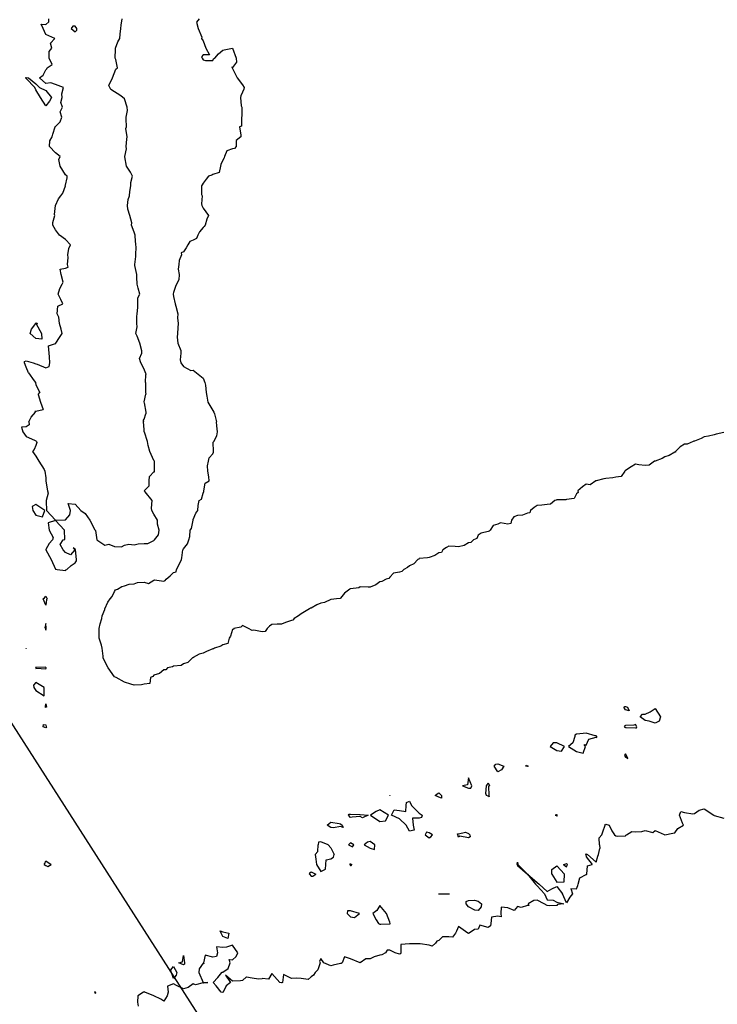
# Model space of a CAD drawing. Header units: inches. Extents: x 158323 to 160611, y 432808 to 437248.
# Tile 71 of 228: x 159241 to 159277, y 436732 to 436782. Entities that reach past the tile are written whole.
import ezdxf

# ---------------------------------------------------------------- set-up
doc = ezdxf.new("R2010")
doc.units = ezdxf.units.IN
doc.header["$MEASUREMENT"] = 0
doc.linetypes.add('CENTER', pattern=[0])
for name, color, linetype, lineweight in [('Hoogtelijn-bestaand 5.00 M', 7, 'Continuous', 15), ('Hoogtelijn-bestaand 6.00 M', 7, 'Continuous', 15), ('Profielen', 3, 'Continuous', 60)]:
    doc.layers.add(name, color=color, linetype=linetype, lineweight=lineweight)

msp = doc.modelspace()

# ---------------------------------------------------------------- linework, layer by layer
at = {"layer": 'Hoogtelijn-bestaand 5.00 M', "color": 252, "linetype": 'Continuous', "lineweight": 25}
for p, q in [((159250.414, 436763.75, 5), (159250.75, 436763.482, 5)), ((159250.75, 436763.482, 5), (159250.844, 436763.25, 5)), ((159250.844, 436763.25, 5), (159250.874, 436763.126, 5)), ((159250.874, 436763.126, 5), (159250.904, 436762.75, 5)), ((159250.904, 436762.75, 5), (159250.935, 436762.565, 5)), ((159250.935, 436762.565, 5), (159250.987, 436762.25, 5)), ((159250.987, 436762.25, 5), (159251.25, 436761.835, 5)), ((159251.25, 436761.835, 5), (159251.307, 436761.75, 5)), ((159251.307, 436761.75, 5), (159251.333, 436761.668, 5)), ((159251.333, 436761.668, 5), (159251.428, 436761.25, 5))]:
    msp.add_line(p, q, dxfattribs=at)
for points in [[(159250.56, 436781.75, 5), (159250.426, 436781.574, 5), (159250.505, 436781.25, 5), (159250.681, 436780.819, 5), (159250.679, 436780.75, 5), (159250.75, 436780.625, 5), (159250.886, 436780.25, 5), (159251.083, 436779.917, 5), (159250.75, 436779.917, 5), (159250.679, 436779.821, 5), (159250.702, 436779.75, 5), (159250.75, 436779.667, 5), (159250.875, 436779.625, 5), (159251.25, 436779.625, 5), (159251.29, 436779.71, 5), (159251.35, 436779.75, 5), (159251.536, 436779.964, 5), (159251.75, 436780.15, 5), (159251.833, 436780.167, 5), (159252.25, 436780.25, 5), (159252.44, 436779.75, 5), (159252.453, 436779.547, 5), (159252.25, 436779.281, 5), (159252.211, 436779.289, 5), (159252.236, 436779.25, 5), (159252.25, 436779.22, 5), (159252.485, 436778.75, 5), (159252.75, 436778.385, 5), (159252.84, 436778.25, 5), (159252.834, 436778.166, 5), (159252.75, 436778.018, 5), (159252.668, 436777.833, 5), (159252.662, 436777.75, 5), (159252.682, 436777.318, 5), (159252.721, 436777.25, 5), (159252.718, 436776.782, 5), (159252.71, 436776.75, 5), (159252.704, 436776.297, 5), (159252.61, 436776.25, 5), (159252.669, 436775.831, 5), (159252.665, 436775.75, 5), (159252.437, 436775.563, 5), (159252.443, 436775.25, 5), (159252.352, 436775.148, 5), (159252.25, 436775.146, 5), (159251.969, 436775.032, 5), (159251.837, 436774.75, 5), (159251.824, 436774.677, 5), (159251.75, 436774.554, 5), (159251.661, 436774.339, 5), (159251.645, 436774.25, 5), (159251.565, 436773.935, 5), (159251.25, 436773.831, 5), (159251.199, 436773.801, 5), (159251.033, 436773.75, 5), (159250.906, 436773.594, 5), (159250.75, 436773.392, 5), (159250.7, 436773.3, 5), (159250.667, 436773.25, 5), (159250.68, 436772.82, 5), (159250.7, 436772.75, 5), (159250.667, 436772.333, 5), (159250.687, 436772.25, 5), (159250.75, 436772.114, 5), (159251.036, 436771.75, 5), (159250.94, 436771.56, 5), (159250.855, 436771.25, 5), (159250.815, 436771.185, 5), (159250.75, 436771.142, 5), (159250.576, 436770.924, 5), (159250.481, 436770.75, 5), (159250.422, 436770.578, 5), (159250.25, 436770.493, 5), (159250.072, 436770.428, 5), (159249.974, 436770.25, 5), (159249.899, 436770.101, 5), (159249.75, 436769.894, 5), (159249.645, 436769.855, 5), (159249.653, 436769.75, 5), (159249.534, 436769.466, 5), (159249.511, 436769.25, 5), (159249.483, 436769.017, 5), (159249.543, 436768.75, 5), (159249.522, 436768.478, 5), (159249.407, 436768.25, 5), (159249.355, 436768.146, 5), (159249.25, 436767.839, 5), (159249.231, 436767.769, 5), (159249.229, 436767.75, 5), (159249.25, 436767.63, 5), (159249.336, 436767.25, 5), (159249.37, 436767.13, 5), (159249.469, 436766.75, 5), (159249.456, 436766.544, 5), (159249.477, 436766.25, 5), (159249.471, 436766.029, 5), (159249.455, 436765.75, 5), (159249.442, 436765.558, 5), (159249.466, 436765.25, 5), (159249.614, 436764.886, 5), (159249.613, 436764.75, 5), (159249.59, 436764.411, 5), (159249.621, 436764.25, 5), (159249.75, 436764.067, 5), (159250.135, 436763.865, 5), (159250.25, 436763.888, 5), (159250.414, 436763.75, 5)], [(159277.25, 436760.716, 5), (159276.863, 436760.637, 5), (159276.75, 436760.588, 5), (159276.469, 436760.531, 5), (159276.25, 436760.49, 5), (159276.094, 436760.406, 5), (159275.75, 436760.274, 5), (159275.719, 436760.281, 5), (159275.691, 436760.25, 5), (159275.383, 436760.117, 5), (159275.25, 436760.124, 5), (159275.018, 436759.982, 5), (159274.791, 436759.75, 5), (159274.793, 436759.707, 5), (159274.75, 436759.709, 5), (159274.46, 436759.54, 5), (159274.25, 436759.472, 5), (159274.115, 436759.385, 5), (159273.75, 436759.26, 5), (159273.739, 436759.261, 5), (159273.716, 436759.25, 5), (159273.445, 436759.055, 5), (159273.25, 436759.045, 5), (159272.922, 436759.078, 5), (159272.75, 436759.107, 5), (159272.536, 436758.964, 5), (159272.25, 436758.79, 5), (159272.222, 436758.778, 5), (159272.202, 436758.75, 5), (159272.016, 436758.484, 5), (159271.75, 436758.446, 5), (159271.596, 436758.404, 5), (159271.25, 436758.37, 5), (159271.138, 436758.362, 5), (159270.75, 436758.257, 5), (159270.745, 436758.255, 5), (159270.734, 436758.25, 5), (159270.451, 436758.049, 5), (159270.25, 436758.084, 5), (159270.049, 436757.951, 5), (159269.812, 436757.75, 5), (159269.833, 436757.667, 5), (159269.75, 436757.596, 5), (159269.638, 436757.362, 5), (159269.25, 436757.31, 5), (159269.203, 436757.298, 5), (159268.75, 436757.288, 5), (159268.719, 436757.281, 5), (159268.646, 436757.25, 5), (159268.429, 436757.071, 5), (159268.25, 436757.062, 5), (159267.983, 436757.017, 5), (159267.75, 436757, 5), (159267.602, 436756.898, 5), (159267.412, 436756.75, 5), (159267.376, 436756.624, 5), (159267.25, 436756.606, 5), (159266.996, 436756.504, 5), (159266.75, 436756.5, 5), (159266.568, 436756.432, 5), (159266.445, 436756.25, 5), (159266.41, 436756.09, 5), (159266.25, 436756.06, 5), (159265.883, 436756.117, 5), (159265.75, 436756.062, 5), (159265.507, 436755.993, 5), (159265.352, 436755.75, 5), (159265.302, 436755.698, 5), (159265.25, 436755.682, 5), (159264.904, 436755.596, 5), (159264.75, 436755.487, 5), (159264.677, 436755.323, 5), (159264.517, 436755.25, 5), (159264.375, 436755.125, 5), (159264.25, 436755.104, 5), (159264.038, 436754.962, 5), (159263.75, 436754.904, 5), (159263.576, 436754.924, 5), (159263.25, 436754.94, 5), (159263.133, 436754.867, 5), (159262.949, 436754.75, 5), (159262.879, 436754.621, 5), (159262.75, 436754.597, 5), (159262.539, 436754.461, 5), (159262.25, 436754.363, 5), (159262.163, 436754.337, 5), (159261.75, 436754.301, 5), (159261.723, 436754.277, 5), (159261.673, 436754.25, 5), (159261.47, 436754.03, 5), (159261.25, 436753.927, 5), (159261.157, 436753.843, 5), (159260.973, 436753.75, 5), (159260.856, 436753.644, 5), (159260.75, 436753.607, 5), (159260.44, 436753.56, 5), (159260.25, 436753.353, 5), (159260.21, 436753.29, 5), (159260.069, 436753.25, 5), (159259.853, 436753.147, 5), (159259.75, 436753.122, 5), (159259.539, 436752.961, 5), (159259.25, 436752.857, 5), (159259.144, 436752.856, 5), (159258.75, 436752.86, 5), (159258.676, 436752.824, 5), (159258.25, 436752.764, 5), (159258.234, 436752.766, 5), (159258.219, 436752.75, 5), (159257.948, 436752.552, 5), (159257.75, 436752.284, 5), (159257.728, 436752.272, 5), (159257.539, 436752.25, 5), (159257.273, 436752.227, 5), (159257.25, 436752.221, 5), (159256.926, 436752.074, 5), (159256.75, 436752.041, 5), (159256.543, 436751.957, 5), (159256.25, 436751.791, 5), (159256.22, 436751.78, 5), (159256.17, 436751.75, 5), (159255.911, 436751.589, 5), (159255.75, 436751.5, 5), (159255.602, 436751.398, 5), (159255.387, 436751.25, 5), (159255.324, 436751.176, 5), (159255.25, 436751.163, 5), (159254.945, 436751.055, 5), (159254.75, 436750.964, 5), (159254.527, 436750.973, 5), (159254.25, 436750.958, 5), (159254.13, 436750.87, 5), (159254.009, 436750.75, 5), (159253.911, 436750.589, 5), (159253.75, 436750.581, 5), (159253.328, 436750.672, 5), (159253.25, 436750.652, 5), (159253.068, 436750.75, 5), (159252.75, 436750.9, 5), (159252.677, 436750.823, 5), (159252.315, 436750.75, 5), (159252.296, 436750.704, 5), (159252.25, 436750.693, 5), (159252.146, 436750.354, 5), (159252.073, 436750.25, 5), (159252.009, 436749.991, 5), (159251.75, 436749.919, 5), (159251.652, 436749.848, 5), (159251.332, 436749.75, 5), (159251.279, 436749.721, 5), (159251.25, 436749.716, 5), (159250.925, 436749.575, 5), (159250.75, 436749.49, 5), (159250.549, 436749.451, 5), (159250.25, 436749.274, 5), (159250.242, 436749.258, 5), (159250.217, 436749.25, 5), (159249.984, 436749.016, 5), (159249.75, 436748.954, 5), (159249.633, 436748.867, 5), (159249.25, 436748.835, 5), (159249.195, 436748.805, 5), (159248.95, 436748.75, 5), (159248.856, 436748.644, 5), (159248.75, 436748.645, 5), (159248.539, 436748.461, 5), (159248.25, 436748.372, 5), (159248.198, 436748.302, 5), (159248.077, 436748.25, 5), (159248.047, 436747.953, 5), (159247.75, 436747.917, 5), (159247.617, 436747.884, 5), (159247.25, 436747.863, 5), (159247.083, 436747.917, 5), (159246.75, 436748.015, 5), (159246.332, 436748.25, 5), (159246.25, 436748.29, 5), (159245.919, 436748.75, 5), (159245.75, 436749.072, 5), (159245.675, 436749.25, 5), (159245.661, 436749.339, 5), (159245.611, 436749.75, 5), (159245.591, 436749.909, 5), (159245.47, 436750.25, 5), (159245.463, 436750.537, 5), (159245.47, 436750.75, 5), (159245.52, 436750.98, 5), (159245.601, 436751.25, 5), (159245.61, 436751.39, 5), (159245.75, 436751.721, 5), (159245.759, 436751.741, 5), (159245.76, 436751.75, 5), (159245.906, 436752.094, 5), (159246.021, 436752.25, 5), (159246.121, 436752.379, 5), (159246.25, 436752.629, 5), (159246.292, 436752.708, 5), (159246.406, 436752.75, 5), (159246.621, 436752.88, 5), (159246.75, 436752.911, 5), (159247, 436753, 5), (159247.25, 436753.018, 5), (159247.408, 436753.092, 5), (159247.75, 436753.097, 5), (159247.968, 436753.032, 5), (159248.25, 436753.201, 5), (159248.278, 436753.222, 5), (159248.75, 436753.158, 5), (159248.819, 436753.182, 5), (159248.866, 436753.25, 5), (159249.071, 436753.429, 5), (159249.25, 436753.596, 5), (159249.377, 436753.624, 5), (159249.408, 436753.75, 5), (159249.524, 436753.976, 5), (159249.646, 436754.25, 5), (159249.665, 436754.336, 5), (159249.728, 436754.75, 5), (159249.736, 436754.764, 5), (159249.75, 436754.805, 5), (159249.954, 436755.047, 5), (159250.028, 436755.25, 5), (159250.08, 436755.42, 5), (159250.09, 436755.75, 5), (159250.16, 436755.841, 5), (159250.24, 436756.25, 5), (159250.242, 436756.258, 5), (159250.25, 436756.292, 5), (159250.383, 436756.617, 5), (159250.493, 436756.75, 5), (159250.504, 436756.996, 5), (159250.548, 436757.25, 5), (159250.68, 436757.32, 5), (159250.75, 436757.632, 5), (159250.788, 436757.712, 5), (159250.785, 436757.75, 5), (159250.867, 436758.134, 5), (159251.055, 436758.25, 5), (159251.039, 436758.461, 5), (159250.988, 436758.75, 5), (159250.974, 436759.027, 5), (159251.031, 436759.25, 5), (159251.067, 436759.433, 5), (159251.25, 436759.633, 5), (159251.284, 436759.716, 5), (159251.289, 436759.75, 5), (159251.274, 436760.226, 5), (159251.299, 436760.25, 5), (159251.45, 436760.55, 5), (159251.485, 436760.75, 5), (159251.45, 436761.05, 5), (159251.428, 436761.25, 5)]]:
    msp.add_polyline3d(points, dxfattribs=at)
at = {"layer": 'Hoogtelijn-bestaand 6.00 M', "color": 252, "linetype": 'Continuous', "lineweight": 25}
for p, q in [((159241.872, 436763.75, 6), (159242.159, 436763.341, 6)), ((159247.819, 436763.25, 6), (159247.835, 436763.665, 6)), ((159247.829, 436763.75, 6), (159247.835, 436763.665, 6)), ((159242.159, 436763.341, 6), (159242.22, 436763.25, 6)), ((159242.22, 436763.25, 6), (159242.25, 436763.145, 6)), ((159242.25, 436763.145, 6), (159242.453, 436762.75, 6)), ((159247.819, 436763.25, 6), (159247.821, 436763.179, 6)), ((159247.821, 436763.179, 6), (159247.831, 436762.75, 6)), ((159242.357, 436762.643, 6), (159242.453, 436762.75, 6)), ((159242.357, 436762.643, 6), (159242.475, 436762.25, 6)), ((159247.75, 436762.267, 6), (159247.835, 436762.665, 6)), ((159247.831, 436762.75, 6), (159247.835, 436762.665, 6)), ((159242.475, 436762.25, 6), (159242.619, 436761.881, 6)), ((159247.745, 436762.25, 6), (159247.746, 436762.255, 6)), ((159247.745, 436762.25, 6), (159247.75, 436762.23, 6)), ((159247.746, 436762.255, 6), (159247.75, 436762.267, 6)), ((159247.75, 436762.23, 6), (159247.832, 436761.75, 6)), ((159242.004, 436761.497, 6), (159242.223, 436761.75, 6)), ((159242.195, 436761.805, 6), (159242.223, 436761.75, 6)), ((159242.195, 436761.805, 6), (159242.25, 436761.791, 6)), ((159242.25, 436761.791, 6), (159242.619, 436761.881, 6)), ((159247.75, 436761.397, 6), (159247.836, 436761.664, 6)), ((159247.832, 436761.75, 6), (159247.836, 436761.664, 6)), ((159241.894, 436761.25, 6), (159242.004, 436761.497, 6)), ((159247.699, 436761.301, 6), (159247.75, 436761.397, 6)), ((159247.699, 436761.301, 6), (159247.713, 436761.25, 6)), ((159256.591, 436739.409, 6), (159256.615, 436739.75, 6)), ((159257.118, 436739.75, 6), (159257.25, 436739.591, 6)), ((159258.159, 436739.75, 6), (159258.25, 436739.699, 6)), ((159258.25, 436739.699, 6), (159258.35, 436739.65, 6)), ((159258.35, 436739.65, 6), (159258.417, 436739.75, 6)), ((159258.945, 436739.75, 6), (159259.25, 436739.586, 6)), ((159259.482, 436739.518, 6), (159259.486, 436739.75, 6)), ((159270.919, 436739.75, 6), (159270.932, 436739.568, 6)), ((159256.462, 436739.25, 6), (159256.591, 436739.409, 6)), ((159256.462, 436739.25, 6), (159256.487, 436739.013, 6)), ((159257.25, 436739.591, 6), (159257.415, 436739.25, 6)), ((159257.25, 436739.042, 6), (159257.382, 436739.119, 6)), ((159257.382, 436739.119, 6), (159257.415, 436739.25, 6)), ((159259.25, 436739.586, 6), (159259.482, 436739.518, 6)), ((159270.222, 436739.25, 6), (159270.226, 436739.274, 6)), ((159270.222, 436739.25, 6), (159270.25, 436739.132, 6)), ((159270.226, 436739.274, 6), (159270.25, 436739.284, 6)), ((159270.25, 436739.284, 6), (159270.307, 436739.25, 6)), ((159270.25, 436739.132, 6), (159270.545, 436738.75, 6)), ((159270.307, 436739.25, 6), (159270.75, 436738.862, 6)), ((159270.75, 436738.862, 6), (159270.83, 436739.17, 6)), ((159270.83, 436739.17, 6), (159270.875, 436739.25, 6)), ((159270.875, 436739.25, 6), (159270.932, 436739.568, 6)), ((159242.675, 436738.75, 6), (159242.695, 436738.805, 6)), ((159242.675, 436738.75, 6), (159242.75, 436738.691, 6)), ((159242.695, 436738.805, 6), (159242.75, 436738.944, 6)), ((159242.75, 436738.944, 6), (159243.021, 436738.75, 6)), ((159242.75, 436738.691, 6), (159242.846, 436738.654, 6)), ((159242.846, 436738.654, 6), (159243.021, 436738.75, 6)), ((159256.487, 436739.013, 6), (159256.53, 436738.75, 6)), ((159256.53, 436738.75, 6), (159256.75, 436738.399, 6)), ((159256.982, 436738.518, 6), (159256.994, 436738.75, 6)), ((159256.994, 436738.75, 6), (159257.019, 436738.981, 6)), ((159257.019, 436738.981, 6), (159257.25, 436739.042, 6)), ((159258.219, 436738.781, 6), (159258.227, 436738.75, 6)), ((159258.219, 436738.781, 6), (159258.25, 436738.777, 6)), ((159258.227, 436738.75, 6), (159258.25, 436738.703, 6)), ((159258.25, 436738.777, 6), (159258.319, 436738.75, 6)), ((159258.25, 436738.703, 6), (159258.294, 436738.706, 6)), ((159258.294, 436738.706, 6), (159258.319, 436738.75, 6)), ((159266.725, 436738.75, 6), (159266.732, 436738.768, 6)), ((159266.725, 436738.75, 6), (159266.75, 436738.701, 6)), ((159266.732, 436738.768, 6), (159266.75, 436738.861, 6)), ((159266.75, 436738.861, 6), (159266.774, 436738.75, 6)), ((159266.75, 436738.701, 6), (159267.25, 436738.25, 6)), ((159266.774, 436738.75, 6), (159267.25, 436738.25, 6)), ((159268.5, 436738.5, 6), (159268.75, 436738.674, 6)), ((159268.75, 436738.674, 6), (159269.147, 436738.25, 6)), ((159269.092, 436738.75, 6), (159269.211, 436738.789, 6)), ((159269.092, 436738.75, 6), (159269.25, 436738.63, 6)), ((159269.211, 436738.789, 6), (159269.25, 436738.799, 6)), ((159269.25, 436738.799, 6), (159269.296, 436738.75, 6)), ((159269.25, 436738.63, 6), (159269.283, 436738.717, 6)), ((159269.283, 436738.717, 6), (159269.296, 436738.75, 6)), ((159270.268, 436738.25, 6), (159270.318, 436738.682, 6)), ((159270.318, 436738.682, 6), (159270.545, 436738.75, 6)), ((159256.171, 436738.25, 6), (159256.176, 436738.324, 6)), ((159256.171, 436738.25, 6), (159256.25, 436738.159, 6)), ((159256.176, 436738.324, 6), (159256.25, 436738.37, 6)), ((159256.25, 436738.37, 6), (159256.492, 436738.25, 6)), ((159256.25, 436738.159, 6), (159256.343, 436738.157, 6)), ((159256.343, 436738.157, 6), (159256.492, 436738.25, 6)), ((159256.75, 436738.399, 6), (159256.982, 436738.518, 6)), ((159267.25, 436738.25, 6), (159267.658, 436737.75, 6)), ((159267.25, 436738.25, 6), (159267.75, 436737.832, 6)), ((159268.498, 436738.25, 6), (159268.5, 436738.5, 6)), ((159268.498, 436738.25, 6), (159268.75, 436737.849, 6)), ((159269.13, 436737.87, 6), (159269.147, 436738.25, 6)), ((159269.922, 436738.079, 6), (159270.25, 436738.241, 6)), ((159270.25, 436738.241, 6), (159270.255, 436738.245, 6)), ((159270.255, 436738.245, 6), (159270.268, 436738.25, 6)), ((159267.658, 436737.75, 6), (159267.75, 436737.659, 6)), ((159267.75, 436737.832, 6), (159267.845, 436737.75, 6)), ((159267.75, 436737.659, 6), (159268.125, 436737.25, 6)), ((159267.845, 436737.75, 6), (159268.25, 436737.38, 6)), ((159268.496, 436737.504, 6), (159268.75, 436737.638, 6)), ((159268.75, 436737.849, 6), (159269.13, 436737.87, 6)), ((159268.75, 436737.638, 6), (159269.04, 436737.25, 6)), ((159269.75, 436737.504, 6), (159269.826, 436737.674, 6)), ((159269.826, 436737.674, 6), (159269.829, 436737.75, 6)), ((159269.829, 436737.75, 6), (159269.922, 436738.079, 6)), ((159262.74, 436737.25, 6), (159262.745, 436737.256, 6)), ((159262.745, 436737.256, 6), (159262.75, 436737.257, 6)), ((159262.75, 436737.257, 6), (159263.236, 436737.264, 6)), ((159263.236, 436737.264, 6), (159263.25, 436737.262, 6)), ((159263.25, 436737.262, 6), (159263.264, 436737.25, 6)), ((159268.25, 436737.38, 6), (159268.496, 436737.504, 6)), ((159269.463, 436737.537, 6), (159269.546, 436737.25, 6)), ((159269.463, 436737.537, 6), (159269.75, 436737.504, 6)), ((159252.75, 436732.859, 6), (159252.967, 436733.033, 6)), ((159252.967, 436733.033, 6), (159253.25, 436732.985, 6)), ((159253.25, 436732.985, 6), (159253.571, 436732.929, 6)), ((159253.571, 436732.929, 6), (159253.75, 436732.956, 6))]:
    msp.add_line(p, q, dxfattribs=at)
for points in [[(159241.872, 436763.75, 6), (159241.75, 436764.04, 6), (159241.666, 436764.25, 6), (159241.674, 436764.326, 6), (159241.75, 436764.36, 6), (159242.111, 436764.25, 6), (159242.25, 436764.209, 6), (159242.308, 436764.192, 6), (159242.75, 436763.997, 6), (159242.924, 436764.076, 6), (159242.96, 436764.25, 6), (159242.932, 436764.568, 6), (159242.917, 436764.75, 6), (159242.885, 436765.115, 6), (159243.25, 436765.234, 6), (159243.26, 436765.24, 6), (159243.261, 436765.25, 6), (159243.453, 436765.547, 6), (159243.575, 436765.75, 6), (159243.53, 436765.97, 6), (159243.452, 436766.25, 6), (159243.413, 436766.587, 6), (159243.33, 436766.75, 6), (159243.356, 436767.144, 6), (159243.619, 436767.25, 6), (159243.516, 436767.484, 6), (159243.373, 436767.75, 6), (159243.468, 436768.033, 6), (159243.578, 436768.25, 6), (159243.638, 436768.362, 6), (159243.54, 436768.75, 6), (159243.482, 436769.018, 6), (159243.75, 436769.065, 6), (159243.884, 436769.117, 6), (159243.857, 436769.25, 6), (159243.887, 436769.613, 6), (159243.875, 436769.75, 6), (159243.924, 436770.076, 6), (159244, 436770.25, 6), (159243.75, 436770.522, 6), (159243.454, 436770.75, 6), (159243.25, 436771.024, 6), (159243.108, 436771.25, 6), (159243.1, 436771.4, 6), (159243.208, 436771.75, 6), (159243.195, 436771.805, 6), (159243.241, 436772.25, 6), (159243.24, 436772.261, 6), (159243.25, 436772.262, 6), (159243.4, 436772.6, 6), (159243.51, 436772.75, 6), (159243.612, 436772.888, 6), (159243.745, 436773.25, 6), (159243.744, 436773.256, 6), (159243.75, 436773.283, 6), (159243.84, 436773.66, 6), (159243.834, 436773.75, 6), (159243.75, 436773.808, 6), (159243.482, 436774.25, 6), (159243.412, 436774.588, 6), (159243.476, 436774.75, 6), (159243.25, 436774.939, 6), (159242.941, 436775.25, 6), (159242.96, 436775.54, 6), (159243.081, 436775.75, 6), (159243.115, 436775.885, 6), (159243.233, 436776.25, 6), (159243.23, 436776.27, 6), (159243.25, 436776.27, 6), (159243.485, 436776.515, 6), (159243.56, 436776.75, 6), (159243.488, 436777.012, 6), (159243.601, 436777.25, 6), (159243.514, 436777.486, 6), (159243.578, 436777.75, 6), (159243.558, 436777.942, 6), (159243.65, 436778.25, 6), (159243.25, 436778.404, 6), (159243, 436778.5, 6), (159242.75, 436778.454, 6), (159242.43, 436778.75, 6), (159242.615, 436778.886, 6), (159242.75, 436779.15, 6), (159242.8, 436779.2, 6), (159242.817, 436779.25, 6), (159243.077, 436779.423, 6), (159242.93, 436779.75, 6), (159242.918, 436780.082, 6), (159243.055, 436780.25, 6), (159242.986, 436780.514, 6), (159243.213, 436780.75, 6), (159242.75, 436780.945, 6), (159242.615, 436781.25, 6), (159242.523, 436781.477, 6), (159242.75, 436781.46, 6), (159242.901, 436781.599, 6), (159242.9, 436781.75, 6)], [(159247.829, 436763.75, 6), (159247.75, 436763.938, 6), (159247.583, 436764.25, 6), (159247.52, 436764.481, 6), (159247.628, 436764.75, 6), (159247.638, 436764.862, 6), (159247.53, 436765.25, 6), (159247.394, 436765.606, 6), (159247.337, 436765.75, 6), (159247.406, 436766.094, 6), (159247.374, 436766.25, 6), (159247.385, 436766.615, 6), (159247.393, 436766.75, 6), (159247.435, 436767.065, 6), (159247.439, 436767.25, 6), (159247.43, 436767.57, 6), (159247.53, 436767.75, 6), (159247.453, 436768.047, 6), (159247.397, 436768.25, 6), (159247.386, 436768.614, 6), (159247.38, 436768.75, 6), (159247.288, 436769.212, 6), (159247.276, 436769.25, 6), (159247.332, 436769.669, 6), (159247.328, 436769.75, 6), (159247.341, 436770.159, 6), (159247.336, 436770.25, 6), (159247.303, 436770.697, 6), (159247.295, 436770.75, 6), (159247.25, 436770.906, 6), (159247.114, 436771.25, 6), (159247.12, 436771.38, 6), (159247.023, 436771.75, 6), (159246.927, 436772.073, 6), (159246.899, 436772.25, 6), (159246.94, 436772.56, 6), (159247.008, 436772.75, 6), (159247.03, 436772.97, 6), (159247.077, 436773.25, 6), (159247.073, 436773.427, 6), (159247.159, 436773.75, 6), (159247.052, 436773.948, 6), (159246.862, 436774.25, 6), (159246.766, 436774.734, 6), (159246.763, 436774.75, 6), (159246.854, 436775.146, 6), (159246.844, 436775.25, 6), (159246.865, 436775.635, 6), (159246.888, 436775.75, 6), (159246.83, 436776.17, 6), (159246.851, 436776.25, 6), (159246.834, 436776.666, 6), (159246.833, 436776.75, 6), (159246.912, 436777.088, 6), (159246.89, 436777.25, 6), (159246.75, 436777.678, 6), (159246.569, 436777.84, 6), (159246.055, 436778.148, 6), (159245.953, 436778.351, 6), (159246.146, 436778.75, 6), (159246.309, 436779.191, 6), (159246.4, 436779.25, 6), (159246.321, 436779.679, 6), (159246.284, 436779.75, 6), (159246.295, 436780.205, 6), (159246.302, 436780.25, 6), (159246.423, 436780.578, 6), (159246.518, 436780.75, 6), (159246.539, 436780.961, 6), (159246.57, 436781.25, 6), (159246.578, 436781.423, 6), (159246.632, 436781.75, 6)], [(159241.894, 436761.25, 6), (159241.896, 436761.104, 6), (159241.75, 436761.009, 6), (159241.519, 436760.981, 6), (159241.585, 436760.75, 6), (159241.75, 436760.516, 6), (159242.179, 436760.321, 6), (159242.25, 436760.284, 6), (159242.282, 436760.25, 6), (159242.295, 436760.205, 6), (159242.25, 436760.058, 6), (159242.155, 436759.845, 6), (159242.076, 436759.75, 6), (159242.25, 436759.515, 6), (159242.4, 436759.25, 6), (159242.659, 436758.841, 6), (159242.705, 436758.75, 6), (159242.75, 436758.417, 6), (159242.753, 436758.25, 6), (159242.754, 436758.247, 6), (159242.844, 436757.75, 6), (159242.876, 436757.624, 6), (159242.77, 436757.25, 6), (159242.776, 436757.224, 6), (159242.782, 436756.75, 6), (159243.25, 436756.257, 6), (159243.724, 436756.276, 6), (159243.75, 436756.281, 6), (159243.978, 436756.523, 6), (159244.006, 436756.75, 6), (159243.892, 436757.108, 6), (159244.25, 436757.072, 6), (159244.529, 436756.75, 6), (159244.75, 436756.595, 6), (159244.99, 436756.25, 6), (159245.25, 436755.768, 6), (159245.262, 436755.75, 6), (159245.274, 436755.727, 6), (159245.353, 436755.25, 6), (159245.75, 436754.994, 6), (159245.959, 436755.041, 6), (159246.25, 436754.917, 6), (159246.6, 436754.9, 6), (159246.75, 436754.987, 6), (159246.969, 436755.031, 6), (159247.25, 436755.009, 6), (159247.451, 436755.049, 6), (159247.75, 436755.07, 6), (159247.934, 436755.066, 6), (159248.25, 436755.22, 6), (159248.266, 436755.234, 6), (159248.281, 436755.25, 6), (159248.485, 436755.515, 6), (159248.521, 436755.75, 6), (159248.439, 436756.061, 6), (159248.438, 436756.25, 6), (159248.25, 436756.563, 6), (159248.143, 436756.75, 6), (159248.128, 436756.872, 6), (159248.169, 436757.25, 6), (159247.809, 436757.691, 6), (159247.759, 436757.75, 6), (159248.004, 436757.996, 6), (159248.008, 436758.25, 6), (159248.021, 436758.479, 6), (159248.25, 436758.708, 6), (159248.282, 436758.718, 6), (159248.281, 436758.75, 6), (159248.274, 436759.226, 6), (159248.279, 436759.25, 6), (159248.25, 436759.296, 6), (159248.045, 436759.75, 6), (159247.954, 436760.046, 6), (159247.928, 436760.25, 6), (159247.766, 436760.734, 6), (159247.761, 436760.75, 6), (159247.75, 436760.865, 6), (159247.713, 436761.25, 6)], [(159270.919, 436739.75, 6), (159270.903, 436740.097, 6), (159271.045, 436740.25, 6), (159271.09, 436740.41, 6), (159271.203, 436740.75, 6), (159271.209, 436740.791, 6), (159271.25, 436740.804, 6), (159271.417, 436740.75, 6), (159271.542, 436740.458, 6), (159271.682, 436740.25, 6), (159271.75, 436740.204, 6), (159271.818, 436740.182, 6), (159272.25, 436740.207, 6), (159272.262, 436740.238, 6), (159272.3, 436740.25, 6), (159272.568, 436740.432, 6), (159272.75, 436740.407, 6), (159273.067, 436740.433, 6), (159273.25, 436740.486, 6), (159273.63, 436740.37, 6), (159273.75, 436740.481, 6), (159274.217, 436740.283, 6), (159274.25, 436740.257, 6), (159274.65, 436740.35, 6), (159274.75, 436740.358, 6), (159274.912, 436740.588, 6), (159275.199, 436740.75, 6), (159275.141, 436740.859, 6), (159274.995, 436741.25, 6), (159275.064, 436741.436, 6), (159275.25, 436741.401, 6), (159275.672, 436741.328, 6), (159275.75, 436741.35, 6), (159275.989, 436741.511, 6), (159276.25, 436741.583, 6), (159276.73, 436741.25, 6), (159276.75, 436741.244, 6), (159276.761, 436741.239, 6), (159277.25, 436741.099, 6)], [(159257.118, 436739.75, 6), (159256.75, 436739.905, 6), (159256.623, 436739.878, 6), (159256.615, 436739.75, 6)], [(159258.417, 436739.75, 6), (159258.25, 436739.845, 6), (159258.199, 436739.801, 6), (159258.159, 436739.75, 6)], [(159259.486, 436739.75, 6), (159259.25, 436739.919, 6), (159259.111, 436739.889, 6), (159258.945, 436739.75, 6)], [(159268.125, 436737.25, 6), (159268.25, 436736.958, 6), (159268.568, 436736.932, 6), (159268.75, 436736.831, 6), (159269.103, 436736.75, 6), (159268.791, 436736.709, 6), (159268.75, 436736.664, 6), (159268.353, 436736.647, 6), (159268.25, 436736.667, 6), (159268.109, 436736.75, 6), (159267.75, 436736.938, 6), (159267.574, 436736.926, 6), (159267.298, 436736.75, 6), (159267.333, 436736.667, 6), (159267.25, 436736.663, 6), (159266.943, 436736.557, 6), (159266.75, 436736.62, 6), (159266.583, 436736.417, 6), (159266.25, 436736.544, 6), (159265.92, 436736.58, 6), (159265.896, 436736.25, 6), (159265.913, 436736.088, 6), (159265.75, 436736.121, 6), (159265.422, 436736.079, 6), (159265.393, 436735.75, 6), (159265.374, 436735.626, 6), (159265.25, 436735.545, 6), (159264.832, 436735.668, 6), (159264.75, 436735.468, 6), (159264.558, 436735.442, 6), (159264.295, 436735.25, 6), (159264.253, 436735.247, 6), (159264.25, 436735.243, 6), (159264.226, 436735.25, 6), (159263.75, 436735.595, 6), (159263.648, 436735.352, 6), (159263.601, 436735.25, 6), (159263.446, 436735.054, 6), (159263.25, 436735.073, 6), (159262.932, 436735.068, 6), (159262.75, 436734.884, 6), (159262.653, 436734.847, 6), (159262.57, 436734.75, 6), (159262.403, 436734.598, 6), (159262.25, 436734.641, 6), (159261.79, 436734.71, 6), (159261.75, 436734.709, 6), (159261.291, 436734.709, 6), (159261.25, 436734.717, 6), (159260.82, 436734.68, 6), (159260.812, 436734.25, 6), (159260.801, 436734.199, 6), (159260.75, 436734.19, 6), (159260.523, 436734.25, 6), (159260.25, 436734.393, 6), (159260.114, 436734.386, 6), (159260.039, 436734.25, 6), (159259.844, 436734.156, 6), (159259.75, 436734.138, 6), (159259.45, 436734.05, 6), (159259.25, 436733.956, 6), (159259.041, 436733.959, 6), (159258.75, 436733.75, 6), (159258.25, 436733.951, 6), (159257.942, 436734.058, 6), (159257.83, 436733.75, 6), (159257.783, 436733.717, 6), (159257.75, 436733.708, 6), (159257.374, 436733.626, 6), (159257.25, 436733.599, 6), (159256.893, 436733.75, 6), (159256.75, 436733.968, 6), (159256.682, 436733.818, 6), (159256.703, 436733.75, 6), (159256.599, 436733.401, 6), (159256.454, 436733.25, 6), (159256.372, 436733.128, 6), (159256.25, 436733.046, 6), (159256.092, 436732.908, 6), (159255.75, 436732.947, 6), (159255.528, 436732.972, 6), (159255.25, 436732.954, 6), (159254.839, 436733.161, 6), (159254.795, 436732.75, 6), (159254.764, 436732.736, 6), (159254.75, 436732.738, 6), (159254.664, 436732.75, 6), (159254.25, 436733.211, 6), (159254.088, 436732.912, 6), (159253.75, 436732.956, 6)], [(159263.264, 436737.25, 6), (159263.264, 436737.236, 6), (159263.25, 436737.237, 6), (159262.757, 436737.244, 6), (159262.75, 436737.24, 6), (159262.74, 436737.25, 6)], [(159269.546, 436737.25, 6), (159269.407, 436737.093, 6), (159269.25, 436736.8, 6), (159269.04, 436737.25, 6)], [(159252.75, 436732.859, 6), (159252.664, 436732.836, 6), (159252.25, 436732.811, 6), (159251.886, 436733.114, 6), (159252.142, 436732.75, 6), (159251.927, 436732.573, 6), (159251.768, 436732.25, 6), (159251.758, 436732.242, 6), (159251.75, 436732.24, 6), (159251.679, 436732.25, 6), (159251.417, 436732.583, 6), (159251.267, 436732.75, 6), (159251.5, 436733, 6), (159251.703, 436733.25, 6), (159251.726, 436733.274, 6), (159251.75, 436733.269, 6), (159252.035, 436733.465, 6), (159252.135, 436733.75, 6), (159252.086, 436733.914, 6), (159252.25, 436733.903, 6), (159252.43, 436734.07, 6), (159252.524, 436734.25, 6), (159252.25, 436734.644, 6), (159251.951, 436734.549, 6), (159251.75, 436734.537, 6), (159251.441, 436734.559, 6), (159251.489, 436734.25, 6), (159251.429, 436734.071, 6), (159251.25, 436734.039, 6), (159250.862, 436734.138, 6), (159250.774, 436733.75, 6), (159250.797, 436733.703, 6), (159250.75, 436733.727, 6), (159250.56, 436733.44, 6), (159250.543, 436733.25, 6), (159250.75, 436732.758, 6), (159251, 436732.75, 6), (159250.789, 436732.711, 6), (159250.75, 436732.737, 6), (159250.368, 436732.632, 6), (159250.25, 436732.674, 6), (159249.998, 436732.502, 6), (159249.75, 436732.42, 6), (159249.403, 436732.597, 6), (159249.25, 436732.675, 6), (159248.942, 436732.558, 6), (159248.983, 436732.25, 6), (159248.924, 436732.076, 6), (159248.75, 436731.804, 6), (159248.605, 436731.895, 6), (159248.25, 436732.078, 6), (159247.792, 436732.25, 6), (159247.75, 436732.277, 6), (159247.737, 436732.263, 6), (159247.725, 436732.25, 6), (159247.436, 436732.064, 6), (159247.413, 436731.75, 6), (159247.451, 436731.549, 6)]]:
    msp.add_polyline3d(points, dxfattribs=at)
for points in [[(159244.036, 436781.25, 6), (159244.25, 436781.087, 6), (159244.323, 436781.177, 6), (159244.336, 436781.25, 6), (159244.25, 436781.371, 6), (159244.133, 436781.367, 6)], [(159241.718, 436778.75, 6), (159241.739, 436778.761, 6), (159241.75, 436778.769, 6), (159241.875, 436778.75, 6), (159242.25, 436778.45, 6), (159242.427, 436778.25, 6), (159242.75, 436778.102, 6), (159243.039, 436777.75, 6), (159242.947, 436777.553, 6), (159242.75, 436777.317, 6), (159242.485, 436777.75, 6), (159242.25, 436778.146, 6), (159242.185, 436778.25, 6), (159241.75, 436778.715, 6)], [(159241.956, 436765.75, 6), (159242.024, 436765.976, 6), (159242.238, 436766.25, 6), (159242.243, 436766.257, 6), (159242.25, 436766.286, 6), (159242.333, 436766.25, 6), (159242.268, 436766.232, 6), (159242.53, 436765.75, 6), (159242.545, 436765.456, 6), (159242.25, 436765.496, 6)], [(159242.055, 436756.945, 6), (159242.091, 436756.75, 6), (159242.25, 436756.515, 6), (159242.575, 436756.425, 6), (159242.693, 436756.75, 6), (159242.25, 436757.05, 6)], [(159242.744, 436754.756, 6), (159242.745, 436754.75, 6), (159242.75, 436754.743, 6), (159243.031, 436754.25, 6), (159243.25, 436753.759, 6), (159243.321, 436753.75, 6), (159243.75, 436753.706, 6), (159243.775, 436753.725, 6), (159243.829, 436753.75, 6), (159244.045, 436753.955, 6), (159244.25, 436754.091, 6), (159244.304, 436754.196, 6), (159244.31, 436754.25, 6), (159244.255, 436754.745, 6), (159244.258, 436754.75, 6), (159244.25, 436754.779, 6), (159244.15, 436754.85, 6), (159244.221, 436754.75, 6), (159244.008, 436754.492, 6), (159243.75, 436754.621, 6), (159243.629, 436754.75, 6), (159243.474, 436755.026, 6), (159243.632, 436755.25, 6), (159243.721, 436755.279, 6), (159243.695, 436755.75, 6), (159243.25, 436756.242, 6), (159242.873, 436756.127, 6), (159242.93, 436755.75, 6), (159243.117, 436755.383, 6), (159243.091, 436755.25, 6), (159242.93, 436755.07, 6), (159242.75, 436754.767, 6)], [(159242.615, 436752.25, 6), (159242.687, 436752.313, 6), (159242.75, 436752.394, 6), (159242.826, 436752.25, 6), (159242.785, 436752.215, 6), (159242.75, 436751.94, 6)], [(159242.703, 436750.798, 6), (159242.731, 436750.75, 6), (159242.75, 436750.667, 6), (159242.76, 436750.74, 6), (159242.765, 436750.75, 6), (159242.75, 436751, 6)], [(159241.745, 436749.75, 6), (159241.745, 436749.755, 6), (159241.75, 436749.757, 6), (159241.756, 436749.75, 6), (159241.757, 436749.743, 6), (159241.75, 436749.74, 6)], [(159242.23, 436748.771, 6), (159242.238, 436748.75, 6), (159242.25, 436748.721, 6), (159242.269, 436748.731, 6), (159242.75, 436748.705, 6), (159242.769, 436748.731, 6), (159242.77, 436748.75, 6), (159242.75, 436748.773, 6), (159242.718, 436748.782, 6), (159242.25, 436748.763, 6)], [(159242.128, 436747.872, 6), (159242.141, 436747.75, 6), (159242.25, 436747.59, 6), (159242.673, 436747.327, 6), (159242.673, 436747.75, 6), (159242.25, 436748, 6)], [(159242.723, 436746.75, 6), (159242.729, 436746.771, 6), (159242.75, 436746.917, 6), (159242.787, 436746.75, 6), (159242.755, 436746.745, 6), (159242.75, 436746.727, 6)], [(159272.157, 436746.75, 6), (159272.211, 436746.789, 6), (159272.25, 436746.788, 6), (159272.34, 436746.75, 6), (159272.434, 436746.566, 6), (159272.25, 436746.615, 6)], [(159272.995, 436746.25, 6), (159273.11, 436746.391, 6), (159273.25, 436746.395, 6), (159273.49, 436746.51, 6), (159273.75, 436746.684, 6), (159274.027, 436746.25, 6), (159273.956, 436746.044, 6), (159273.75, 436745.927, 6), (159273.455, 436746.045, 6), (159273.25, 436746.071, 6)], [(159242.619, 436745.75, 6), (159242.631, 436745.869, 6), (159242.75, 436745.846, 6), (159242.773, 436745.75, 6), (159242.784, 436745.716, 6), (159242.75, 436745.699, 6)], [(159272.177, 436745.75, 6), (159272.25, 436745.712, 6), (159272.284, 436745.716, 6), (159272.75, 436745.706, 6), (159272.795, 436745.705, 6), (159272.826, 436745.75, 6), (159272.75, 436745.875, 6), (159272.663, 436745.837, 6), (159272.25, 436745.818, 6), (159272.203, 436745.797, 6)], [(159269.336, 436744.75, 6), (159269.75, 436744.491, 6), (159270.097, 436744.403, 6), (159270.208, 436744.75, 6), (159270.145, 436744.855, 6), (159270.25, 436744.824, 6), (159270.379, 436745.121, 6), (159270.75, 436745.221, 6), (159270.786, 436745.214, 6), (159270.791, 436745.25, 6), (159270.75, 436745.286, 6), (159270.708, 436745.292, 6), (159270.25, 436745.422, 6), (159270.086, 436745.414, 6), (159269.75, 436745.371, 6), (159269.668, 436745.333, 6), (159269.669, 436745.25, 6), (159269.571, 436744.929, 6)], [(159268.41, 436744.75, 6), (159268.75, 436744.543, 6), (159268.983, 436744.517, 6), (159269.145, 436744.75, 6), (159268.75, 436744.935, 6), (159268.565, 436744.935, 6)], [(159272.198, 436744.302, 6), (159272.213, 436744.25, 6), (159272.25, 436744.201, 6), (159272.355, 436744.145, 6), (159272.305, 436744.25, 6), (159272.25, 436744.368, 6)], [(159265.563, 436743.75, 6), (159265.643, 436743.858, 6), (159265.75, 436743.875, 6), (159266.048, 436743.75, 6), (159265.931, 436743.569, 6), (159265.75, 436743.467, 6)], [(159267.175, 436743.75, 6), (159267.196, 436743.804, 6), (159267.25, 436743.77, 6), (159267.3, 436743.75, 6), (159267.266, 436743.734, 6), (159267.25, 436743.732, 6)], [(159263.95, 436742.75, 6), (159264.25, 436742.632, 6), (159264.375, 436742.625, 6), (159264.422, 436742.75, 6), (159264.25, 436743.15, 6), (159264.207, 436742.793, 6)], [(159265.146, 436742.354, 6), (159265.176, 436742.75, 6), (159265.199, 436742.801, 6), (159265.25, 436742.904, 6), (159265.324, 436742.75, 6), (159265.271, 436742.729, 6), (159265.282, 436742.25, 6), (159265.307, 436742.193, 6), (159265.25, 436742.223, 6), (159265.179, 436742.25, 6)], [(159260.246, 436742.25, 6), (159260.247, 436742.253, 6), (159260.25, 436742.255, 6), (159260.258, 436742.25, 6), (159260.26, 436742.24, 6), (159260.25, 436742.238, 6)], [(159262.561, 436742.25, 6), (159262.664, 436742.336, 6), (159262.75, 436742.387, 6), (159262.883, 436742.25, 6), (159262.877, 436742.123, 6), (159262.75, 436742.174, 6)], [(159260.342, 436741.25, 6), (159260.475, 436741.525, 6), (159260.75, 436741.5, 6), (159261.064, 436741.436, 6), (159261.081, 436741.75, 6), (159261.103, 436741.897, 6), (159261.25, 436741.962, 6), (159261.356, 436741.75, 6), (159261.75, 436741.359, 6), (159261.901, 436741.25, 6), (159261.869, 436741.131, 6), (159261.75, 436741.112, 6), (159261.399, 436741.101, 6), (159261.435, 436740.75, 6), (159261.5, 436740.5, 6), (159261.25, 436740.451, 6), (159261.088, 436740.75, 6), (159260.75, 436741.065, 6)], [(159258.144, 436741.25, 6), (159258.19, 436741.31, 6), (159258.25, 436741.315, 6), (159258.709, 436741.291, 6), (159258.75, 436741.292, 6), (159259.15, 436741.25, 6), (159258.87, 436741.13, 6), (159258.75, 436741.193, 6), (159258.338, 436741.162, 6), (159258.25, 436741.134, 6)], [(159259.269, 436741.25, 6), (159259.75, 436740.935, 6), (159260.031, 436740.969, 6), (159260.188, 436741.25, 6), (159259.75, 436741.523, 6), (159259.553, 436741.448, 6)], [(159268.661, 436741.25, 6), (159268.75, 436741.229, 6), (159268.771, 436741.229, 6), (159268.776, 436741.25, 6), (159268.75, 436741.276, 6), (159268.73, 436741.27, 6)], [(159257.072, 436740.75, 6), (159257.161, 436740.839, 6), (159257.25, 436740.907, 6), (159257.669, 436740.831, 6), (159257.75, 436740.815, 6), (159257.821, 436740.75, 6), (159257.872, 436740.628, 6), (159257.75, 436740.682, 6), (159257.385, 436740.615, 6), (159257.25, 436740.628, 6)], [(159262.058, 436740.25, 6), (159262.25, 436740.099, 6), (159262.346, 436740.155, 6), (159262.419, 436740.25, 6), (159262.25, 436740.366, 6), (159262.116, 436740.385, 6)], [(159263.688, 436740.312, 6), (159263.75, 436740.316, 6), (159264.101, 436740.399, 6), (159264.25, 436740.326, 6), (159264.321, 436740.25, 6), (159264.336, 436740.164, 6), (159264.25, 436740.11, 6), (159263.811, 436740.189, 6), (159263.75, 436740.146, 6), (159263.718, 436740.25, 6)], [(159259.383, 436736.25, 6), (159259.56, 436735.94, 6), (159259.681, 436735.75, 6), (159259.75, 436735.711, 6), (159259.792, 436735.708, 6), (159260.25, 436735.733, 6), (159260.276, 436735.724, 6), (159260.279, 436735.75, 6), (159260.25, 436735.818, 6), (159260.077, 436736.25, 6), (159259.75, 436736.669, 6), (159259.586, 436736.414, 6)], [(159264.13, 436736.75, 6), (159264.132, 436736.868, 6), (159264.25, 436736.919, 6), (159264.562, 436736.938, 6), (159264.75, 436736.883, 6), (159264.911, 436736.75, 6), (159264.901, 436736.599, 6), (159264.75, 436736.408, 6), (159264.573, 436736.427, 6), (159264.25, 436736.593, 6)], [(159258.091, 436736.25, 6), (159258.25, 436736.08, 6), (159258.449, 436736.051, 6), (159258.708, 436736.25, 6), (159258.25, 436736.391, 6), (159258.103, 436736.397, 6)], [(159251.619, 436735.381, 6), (159251.75, 436735.331, 6), (159252.058, 436735.25, 6), (159252.017, 436734.983, 6), (159251.75, 436735.093, 6), (159251.666, 436735.25, 6)], [(159249.519, 436733.75, 6), (159249.706, 436733.794, 6), (159249.75, 436734.125, 6), (159249.803, 436733.75, 6), (159249.81, 436733.69, 6), (159249.75, 436733.645, 6)], [(159249.112, 436733.388, 6), (159249.25, 436733.555, 6), (159249.414, 436733.25, 6), (159249.375, 436733.125, 6), (159249.25, 436732.953, 6), (159249.147, 436733.25, 6)], [(159245.233, 436732.25, 6), (159245.25, 436732.22, 6), (159245.294, 436732.206, 6), (159245.273, 436732.25, 6), (159245.25, 436732.28, 6), (159245.237, 436732.264, 6)]]:
    msp.add_polyline3d(points, close=True, dxfattribs=at)
at = {"layer": 'Profielen', "color": 4, "linetype": 'CENTER', "lineweight": 25, "ltscale": 5}
msp.add_line((159296.184, 436659.896), (159219.714, 436779.141), dxfattribs=at)

doc.saveas('drawing.dxf')
